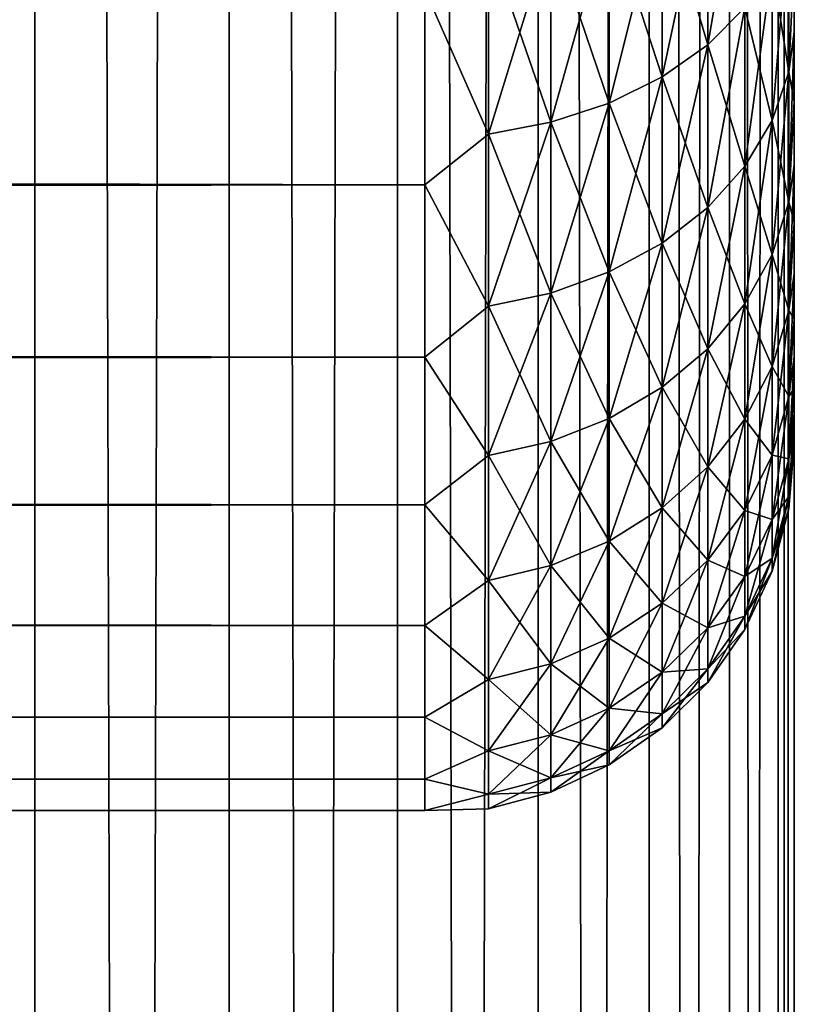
# Model space of a CAD drawing. Extents: x -265 to 265, y 0 to 427.
# Tile 226 of 256: x 260.81 to 265, y 258.97 to 264.3. Entities that reach past the tile are written whole.
import ezdxf

# ---------------------------------------------------------------- set-up
doc = ezdxf.new("R2010")
doc.units = 0
doc.header["$LTSCALE"] = 65.185185
for name, color, linetype in [('12', 7, 'CONTINUOUS'), ('16', 7, 'CONTINUOUS'), ('71', 7, 'CONTINUOUS'), ('72', 7, 'CONTINUOUS'), ('9', 7, 'CONTINUOUS')]:
    doc.layers.add(name, color=color, linetype=linetype)

msp = doc.modelspace()

# ---------------------------------------------------------------- linework, layer by layer
at = {"layer": '12', "color": 7, "linetype": 'CONTINUOUS'}
for points in [[(-263, 263.4078, 18.922), (-263, 264.4652, 17.9244), (263, 263.4078, 18.922), (-263, 263.4078, 18.922)], [(263, 263.4078, 18.922), (-263, 264.4652, 17.9244), (263, 264.4652, 17.9244), (263, 263.4078, 18.922)], [(-263, 264.4652, 37.0756), (-263, 263.4078, 36.078), (263, 264.4652, 37.0756), (-263, 264.4652, 37.0756)], [(263, 264.4652, 37.0756), (-263, 263.4078, 36.078), (263, 263.4078, 36.078), (263, 264.4652, 37.0756)], [(-263, 262.4735, 20.0355), (-263, 263.4078, 18.922), (263, 262.4735, 20.0355), (-263, 262.4735, 20.0355)], [(263, 262.4735, 20.0355), (-263, 263.4078, 18.922), (263, 263.4078, 18.922), (263, 262.4735, 20.0355)], [(-263, 263.4078, 36.078), (-263, 262.4735, 34.9645), (263, 263.4078, 36.078), (-263, 263.4078, 36.078)], [(263, 263.4078, 36.078), (-263, 262.4735, 34.9645), (263, 262.4735, 34.9645), (263, 263.4078, 36.078)], [(-263, 261.6747, 21.25), (-263, 262.4735, 20.0355), (263, 261.6747, 21.25), (-263, 261.6747, 21.25)], [(263, 261.6747, 21.25), (-263, 262.4735, 20.0355), (263, 262.4735, 20.0355), (263, 261.6747, 21.25)], [(-263, 262.4735, 34.9645), (-263, 261.6747, 33.75), (263, 262.4735, 34.9645), (-263, 262.4735, 34.9645)], [(263, 262.4735, 34.9645), (-263, 261.6747, 33.75), (263, 261.6747, 33.75), (263, 262.4735, 34.9645)], [(-263, 261.0223, 22.549), (-263, 261.6747, 21.25), (263, 261.0223, 22.549), (-263, 261.0223, 22.549)], [(263, 261.0223, 22.549), (-263, 261.6747, 21.25), (263, 261.6747, 21.25), (263, 261.0223, 22.549)], [(-263, 261.6747, 33.75), (-263, 261.0223, 32.451), (263, 261.6747, 33.75), (-263, 261.6747, 33.75)], [(263, 261.6747, 33.75), (-263, 261.0223, 32.451), (263, 261.0223, 32.451), (263, 261.6747, 33.75)], [(-263, 260.5251, 23.915), (-263, 261.0223, 22.549), (263, 260.5251, 23.915), (-263, 260.5251, 23.915)], [(263, 260.5251, 23.915), (-263, 261.0223, 22.549), (263, 261.0223, 22.549), (263, 260.5251, 23.915)], [(-263, 261.0223, 32.451), (-263, 260.5251, 31.085), (263, 261.0223, 32.451), (-263, 261.0223, 32.451)], [(263, 261.0223, 32.451), (-263, 260.5251, 31.085), (263, 260.5251, 31.085), (263, 261.0223, 32.451)], [(-263, 260.1899, 25.3294), (-263, 260.5251, 23.915), (263, 260.1899, 25.3294), (-263, 260.1899, 25.3294)], [(263, 260.1899, 25.3294), (-263, 260.5251, 23.915), (263, 260.5251, 23.915), (263, 260.1899, 25.3294)], [(-263, 260.5251, 31.085), (-263, 260.1899, 29.6706), (263, 260.5251, 31.085), (-263, 260.5251, 31.085)], [(263, 260.5251, 31.085), (-263, 260.1899, 29.6706), (263, 260.1899, 29.6706), (263, 260.5251, 31.085)], [(-263, 260.0211, 26.7732), (-263, 260.1899, 25.3294), (263, 260.0211, 26.7732), (-263, 260.0211, 26.7732)], [(263, 260.0211, 26.7732), (-263, 260.1899, 25.3294), (263, 260.1899, 25.3294), (263, 260.0211, 26.7732)], [(-263, 260.1899, 29.6706), (-263, 260.0211, 28.2268), (263, 260.1899, 29.6706), (-263, 260.1899, 29.6706)], [(263, 260.1899, 29.6706), (-263, 260.0211, 28.2268), (263, 260.0211, 28.2268), (263, 260.1899, 29.6706)], [(-263, 260.0211, 28.2268), (-263, 260.0211, 26.7732), (263, 260.0211, 28.2268), (-263, 260.0211, 28.2268)], [(263, 260.0211, 28.2268), (-263, 260.0211, 26.7732), (263, 260.0211, 26.7732), (263, 260.0211, 28.2268)]]:
    msp.add_3dface(points, dxfattribs=at)
at = {"layer": '16', "color": 7, "linetype": 'CONTINUOUS'}
for points in [[(264.7317, 264.3678, 35.6322), (264.7317, 265.3295, 36.4915), (264.5314, 264.1658, 35.8342), (264.7317, 264.3678, 35.6322)], [(264.5314, 264.1658, 35.8342), (264.7317, 265.3295, 36.4915), (264.5314, 265.1513, 36.715), (264.5314, 264.1658, 35.8342)], [(264.5314, 265.1513, 18.285), (264.5314, 264.1658, 19.1658), (264.2845, 264.9976, 18.0922), (264.5314, 265.1513, 18.285)], [(264.5314, 264.1658, 35.8342), (264.5314, 265.1513, 36.715), (264.2845, 263.9914, 36.0086), (264.5314, 264.1658, 35.8342)], [(264.2845, 263.9914, 36.0086), (264.5314, 265.1513, 36.715), (264.2845, 264.9976, 36.9078), (264.2845, 263.9914, 36.0086)], [(264.5314, 265.1513, 18.285), (264.7317, 264.3678, 19.3678), (264.5314, 264.1658, 19.1658), (264.5314, 265.1513, 18.285)], [(264.2845, 264.9976, 18.0922), (264.2845, 263.9914, 18.9914), (263.9985, 264.8729, 17.9359), (264.2845, 264.9976, 18.0922)], [(264.2845, 263.9914, 36.0086), (264.2845, 264.9976, 36.9078), (263.9985, 263.85, 36.15), (264.2845, 263.9914, 36.0086)], [(263.9985, 263.85, 36.15), (264.2845, 264.9976, 36.9078), (263.9985, 264.8729, 37.0641), (263.9985, 263.85, 36.15)], [(264.2845, 264.9976, 18.0922), (264.5314, 264.1658, 19.1658), (264.2845, 263.9914, 18.9914), (264.2845, 264.9976, 18.0922)], [(263.9985, 264.8729, 17.9359), (263.9985, 263.85, 18.85), (263.6821, 264.7811, 17.8208), (263.9985, 264.8729, 17.9359)], [(263.9985, 263.85, 36.15), (263.9985, 264.8729, 37.0641), (263.6821, 263.7459, 36.2541), (263.9985, 263.85, 36.15)], [(263.6821, 263.7459, 36.2541), (263.9985, 264.8729, 37.0641), (263.6821, 264.7811, 37.1792), (263.6821, 263.7459, 36.2541)], [(263.9985, 264.8729, 17.9359), (264.2845, 263.9914, 18.9914), (263.9985, 263.85, 18.85), (263.9985, 264.8729, 17.9359)], [(264.9696, 264.8298, 19.8298), (264.9696, 264.0192, 20.7368), (264.8793, 264.5915, 19.5915), (264.9696, 264.8298, 19.8298)], [(264.9696, 264.0192, 34.2632), (264.9696, 264.8298, 35.1702), (264.8793, 263.7557, 34.4733), (264.9696, 264.0192, 34.2632)], [(264.8793, 263.7557, 34.4733), (264.9696, 264.8298, 35.1702), (264.8793, 264.5915, 35.4085), (264.8793, 263.7557, 34.4733)], [(264.9696, 264.8298, 19.8298), (265, 264.6407, 20.5372), (264.9696, 264.0192, 20.7368), (264.9696, 264.8298, 19.8298)], [(264.9696, 264.0192, 34.2632), (265, 264.6407, 34.4628), (264.9696, 264.8298, 35.1702), (264.9696, 264.0192, 34.2632)], [(263.6821, 264.7811, 17.8208), (263.6821, 263.7459, 18.7459), (263.3449, 264.7251, 17.7505), (263.6821, 264.7811, 17.8208)], [(263.6821, 263.7459, 36.2541), (263.6821, 264.7811, 37.1792), (263.3449, 263.6824, 36.3176), (263.6821, 263.7459, 36.2541)], [(263.3449, 263.6824, 36.3176), (263.6821, 264.7811, 37.1792), (263.3449, 264.7251, 37.2495), (263.3449, 263.6824, 36.3176)], [(263.6821, 264.7811, 17.8208), (263.9985, 263.85, 18.85), (263.6821, 263.7459, 18.7459), (263.6821, 264.7811, 17.8208)], [(263, 264.4652, 37.0756), (263.3449, 263.6824, 36.3176), (263.3449, 264.7251, 37.2495), (263, 264.4652, 37.0756)], [(263, 264.4652, 17.9244), (263.3449, 264.7251, 17.7505), (263.3449, 263.6824, 18.6824), (263, 264.4652, 17.9244)], [(263.3449, 264.7251, 17.7505), (263.6821, 263.7459, 18.7459), (263.3449, 263.6824, 18.6824), (263.3449, 264.7251, 17.7505)], [(265, 264.6407, 20.5372), (265, 264.2346, 21.0244), (264.9696, 264.0192, 20.7368), (265, 264.6407, 20.5372)], [(265, 264.2346, 33.9756), (265, 264.6407, 34.4628), (264.9696, 264.0192, 34.2632), (265, 264.2346, 33.9756)], [(264.8793, 264.5915, 19.5915), (264.8793, 263.7557, 20.5267), (264.7317, 264.3678, 19.3678), (264.8793, 264.5915, 19.5915)], [(264.8793, 263.7557, 34.4733), (264.8793, 264.5915, 35.4085), (264.7317, 263.5085, 34.6705), (264.8793, 263.7557, 34.4733)], [(264.7317, 263.5085, 34.6705), (264.8793, 264.5915, 35.4085), (264.7317, 264.3678, 35.6322), (264.7317, 263.5085, 34.6705)], [(264.8793, 264.5915, 19.5915), (264.9696, 264.0192, 20.7368), (264.8793, 263.7557, 20.5267), (264.8793, 264.5915, 19.5915)], [(263, 264.4652, 37.0756), (263, 263.4078, 36.078), (263.3449, 263.6824, 36.3176), (263, 264.4652, 37.0756)], [(263, 263.4078, 18.922), (263, 264.4652, 17.9244), (263.3449, 263.6824, 18.6824), (263, 263.4078, 18.922)], [(264.7317, 264.3678, 19.3678), (264.7317, 263.5085, 20.3295), (264.5314, 264.1658, 19.1658), (264.7317, 264.3678, 19.3678)], [(264.7317, 263.5085, 34.6705), (264.7317, 264.3678, 35.6322), (264.5314, 263.285, 34.8487), (264.7317, 263.5085, 34.6705)], [(264.5314, 263.285, 34.8487), (264.7317, 264.3678, 35.6322), (264.5314, 264.1658, 35.8342), (264.5314, 263.285, 34.8487)], [(264.7317, 264.3678, 19.3678), (264.8793, 263.7557, 20.5267), (264.7317, 263.5085, 20.3295), (264.7317, 264.3678, 19.3678)], [(265, 264.2346, 21.0244), (265, 263.8587, 21.5353), (264.9696, 264.0192, 20.7368), (265, 264.2346, 21.0244)], [(265, 263.8587, 33.4647), (265, 264.2346, 33.9756), (264.9696, 263.3153, 33.2711), (265, 263.8587, 33.4647)], [(264.9696, 263.3153, 33.2711), (265, 264.2346, 33.9756), (264.9696, 264.0192, 34.2632), (264.9696, 263.3153, 33.2711)], [(264.5314, 264.1658, 19.1658), (264.5314, 263.285, 20.1513), (264.2845, 263.9914, 18.9914), (264.5314, 264.1658, 19.1658)], [(264.5314, 263.285, 34.8487), (264.5314, 264.1658, 35.8342), (264.2845, 263.0922, 35.0024), (264.5314, 263.285, 34.8487)], [(264.2845, 263.0922, 35.0024), (264.5314, 264.1658, 35.8342), (264.2845, 263.9914, 36.0086), (264.2845, 263.0922, 35.0024)], [(264.5314, 264.1658, 19.1658), (264.7317, 263.5085, 20.3295), (264.5314, 263.285, 20.1513), (264.5314, 264.1658, 19.1658)], [(264.9696, 264.0192, 20.7368), (264.9696, 263.3153, 21.7289), (264.8793, 263.7557, 20.5267), (264.9696, 264.0192, 20.7368)], [(264.9696, 263.3153, 33.2711), (264.9696, 264.0192, 34.2632), (264.8793, 263.0299, 33.4504), (264.9696, 263.3153, 33.2711)], [(264.8793, 263.0299, 33.4504), (264.9696, 264.0192, 34.2632), (264.8793, 263.7557, 34.4733), (264.8793, 263.0299, 33.4504)], [(264.9696, 264.0192, 20.7368), (265, 263.8587, 21.5353), (264.9696, 263.3153, 21.7289), (264.9696, 264.0192, 20.7368)], [(264.2845, 263.9914, 18.9914), (264.2845, 263.0922, 19.9976), (263.9985, 263.85, 18.85), (264.2845, 263.9914, 18.9914)], [(264.2845, 263.0922, 35.0024), (264.2845, 263.9914, 36.0086), (263.9985, 262.9359, 35.1271), (264.2845, 263.0922, 35.0024)], [(263.9985, 262.9359, 35.1271), (264.2845, 263.9914, 36.0086), (263.9985, 263.85, 36.15), (263.9985, 262.9359, 35.1271)], [(264.2845, 263.9914, 18.9914), (264.5314, 263.285, 20.1513), (264.2845, 263.0922, 19.9976), (264.2845, 263.9914, 18.9914)], [(263.9985, 263.85, 18.85), (263.9985, 262.9359, 19.8729), (263.6821, 263.7459, 18.7459), (263.9985, 263.85, 18.85)], [(263.9985, 262.9359, 35.1271), (263.9985, 263.85, 36.15), (263.6821, 262.8208, 35.2189), (263.9985, 262.9359, 35.1271)], [(263.6821, 262.8208, 35.2189), (263.9985, 263.85, 36.15), (263.6821, 263.7459, 36.2541), (263.6821, 262.8208, 35.2189)], [(263.9985, 263.85, 18.85), (264.2845, 263.0922, 19.9976), (263.9985, 262.9359, 19.8729), (263.9985, 263.85, 18.85)], [(265, 263.8587, 21.5353), (265, 263.5143, 22.0679), (264.9696, 263.3153, 21.7289), (265, 263.8587, 21.5353)], [(265, 263.5143, 32.9321), (265, 263.8587, 33.4647), (264.9696, 263.3153, 33.2711), (265, 263.5143, 32.9321)], [(263.6821, 263.7459, 18.7459), (263.6821, 262.8208, 19.7811), (263.3449, 263.6824, 18.6824), (263.6821, 263.7459, 18.7459)], [(263.6821, 262.8208, 35.2189), (263.6821, 263.7459, 36.2541), (263.3449, 262.7505, 35.2749), (263.6821, 262.8208, 35.2189)], [(263.3449, 262.7505, 35.2749), (263.6821, 263.7459, 36.2541), (263.3449, 263.6824, 36.3176), (263.3449, 262.7505, 35.2749)], [(263.6821, 263.7459, 18.7459), (263.9985, 262.9359, 19.8729), (263.6821, 262.8208, 19.7811), (263.6821, 263.7459, 18.7459)], [(264.8793, 263.7557, 20.5267), (264.8793, 263.0299, 21.5496), (264.7317, 263.5085, 20.3295), (264.8793, 263.7557, 20.5267)], [(264.8793, 263.0299, 33.4504), (264.8793, 263.7557, 34.4733), (264.7317, 262.7622, 33.6187), (264.8793, 263.0299, 33.4504)], [(264.7317, 262.7622, 33.6187), (264.8793, 263.7557, 34.4733), (264.7317, 263.5085, 34.6705), (264.7317, 262.7622, 33.6187)], [(264.8793, 263.7557, 20.5267), (264.9696, 263.3153, 21.7289), (264.8793, 263.0299, 21.5496), (264.8793, 263.7557, 20.5267)], [(263, 263.4078, 36.078), (263.3449, 262.7505, 35.2749), (263.3449, 263.6824, 36.3176), (263, 263.4078, 36.078)], [(263, 263.4078, 18.922), (263.3449, 263.6824, 18.6824), (263.3449, 262.7505, 19.7251), (263, 263.4078, 18.922)], [(263.3449, 263.6824, 18.6824), (263.6821, 262.8208, 19.7811), (263.3449, 262.7505, 19.7251), (263.3449, 263.6824, 18.6824)], [(264.7317, 263.5085, 20.3295), (264.7317, 262.7622, 21.3813), (264.5314, 263.285, 20.1513), (264.7317, 263.5085, 20.3295)], [(264.7317, 262.7622, 33.6187), (264.7317, 263.5085, 34.6705), (264.5314, 262.5202, 33.7707), (264.7317, 262.7622, 33.6187)], [(264.5314, 262.5202, 33.7707), (264.7317, 263.5085, 34.6705), (264.5314, 263.285, 34.8487), (264.5314, 262.5202, 33.7707)], [(264.7317, 263.5085, 20.3295), (264.8793, 263.0299, 21.5496), (264.7317, 262.7622, 21.3813), (264.7317, 263.5085, 20.3295)], [(265, 263.5143, 22.0679), (265, 263.2027, 22.6204), (264.9696, 263.3153, 21.7289), (265, 263.5143, 22.0679)], [(265, 263.2027, 32.3796), (265, 263.5143, 32.9321), (264.9696, 262.7269, 32.2065), (265, 263.2027, 32.3796)], [(264.9696, 262.7269, 32.2065), (265, 263.5143, 32.9321), (264.9696, 263.3153, 33.2711), (264.9696, 262.7269, 32.2065)], [(263, 263.4078, 36.078), (263, 262.4735, 34.9645), (263.3449, 262.7505, 35.2749), (263, 263.4078, 36.078)], [(263, 262.4735, 20.0355), (263, 263.4078, 18.922), (263.3449, 262.7505, 19.7251), (263, 262.4735, 20.0355)], [(264.9696, 263.3153, 21.7289), (264.9696, 262.7269, 22.7935), (264.8793, 263.0299, 21.5496), (264.9696, 263.3153, 21.7289)], [(264.9696, 262.7269, 32.2065), (264.9696, 263.3153, 33.2711), (264.8793, 262.4232, 32.3527), (264.9696, 262.7269, 32.2065)], [(264.8793, 262.4232, 32.3527), (264.9696, 263.3153, 33.2711), (264.8793, 263.0299, 33.4504), (264.8793, 262.4232, 32.3527)], [(264.9696, 263.3153, 21.7289), (265, 263.2027, 22.6204), (264.9696, 262.7269, 22.7935), (264.9696, 263.3153, 21.7289)], [(264.5314, 263.285, 20.1513), (264.5314, 262.5202, 21.2293), (264.2845, 263.0922, 19.9976), (264.5314, 263.285, 20.1513)], [(264.5314, 262.5202, 33.7707), (264.5314, 263.285, 34.8487), (264.2845, 262.3114, 33.9019), (264.5314, 262.5202, 33.7707)], [(264.2845, 262.3114, 33.9019), (264.5314, 263.285, 34.8487), (264.2845, 263.0922, 35.0024), (264.2845, 262.3114, 33.9019)], [(264.5314, 263.285, 20.1513), (264.7317, 262.7622, 21.3813), (264.5314, 262.5202, 21.2293), (264.5314, 263.285, 20.1513)], [(265, 263.2027, 22.6204), (265, 262.9251, 23.1906), (264.9696, 262.7269, 22.7935), (265, 263.2027, 22.6204)], [(265, 262.9251, 31.8094), (265, 263.2027, 32.3796), (264.9696, 262.7269, 32.2065), (265, 262.9251, 31.8094)], [(264.2845, 263.0922, 19.9976), (264.2845, 262.3114, 21.0981), (263.9985, 262.9359, 19.8729), (264.2845, 263.0922, 19.9976)], [(264.2845, 262.3114, 33.9019), (264.2845, 263.0922, 35.0024), (263.9985, 262.1421, 34.0083), (264.2845, 262.3114, 33.9019)], [(263.9985, 262.1421, 34.0083), (264.2845, 263.0922, 35.0024), (263.9985, 262.9359, 35.1271), (263.9985, 262.1421, 34.0083)], [(264.2845, 263.0922, 19.9976), (264.5314, 262.5202, 21.2293), (264.2845, 262.3114, 21.0981), (264.2845, 263.0922, 19.9976)], [(264.8793, 263.0299, 21.5496), (264.8793, 262.4232, 22.6473), (264.7317, 262.7622, 21.3813), (264.8793, 263.0299, 21.5496)], [(264.8793, 262.4232, 32.3527), (264.8793, 263.0299, 33.4504), (264.7317, 262.1383, 32.4899), (264.8793, 262.4232, 32.3527)], [(264.7317, 262.1383, 32.4899), (264.8793, 263.0299, 33.4504), (264.7317, 262.7622, 33.6187), (264.7317, 262.1383, 32.4899)], [(264.8793, 263.0299, 21.5496), (264.9696, 262.7269, 22.7935), (264.8793, 262.4232, 22.6473), (264.8793, 263.0299, 21.5496)], [(263.9985, 262.9359, 19.8729), (263.9985, 262.1421, 20.9917), (263.6821, 262.8208, 19.7811), (263.9985, 262.9359, 19.8729)], [(263.9985, 262.1421, 34.0083), (263.9985, 262.9359, 35.1271), (263.6821, 262.0175, 34.0866), (263.9985, 262.1421, 34.0083)], [(263.6821, 262.0175, 34.0866), (263.9985, 262.9359, 35.1271), (263.6821, 262.8208, 35.2189), (263.6821, 262.0175, 34.0866)], [(263.9985, 262.9359, 19.8729), (264.2845, 262.3114, 21.0981), (263.9985, 262.1421, 20.9917), (263.9985, 262.9359, 19.8729)], [(265, 262.9251, 23.1906), (265, 262.6823, 23.7766), (264.9696, 262.7269, 22.7935), (265, 262.9251, 23.1906)], [(265, 262.6823, 31.2234), (265, 262.9251, 31.8094), (264.9696, 262.2614, 31.0826), (265, 262.6823, 31.2234)], [(264.9696, 262.2614, 31.0826), (265, 262.9251, 31.8094), (264.9696, 262.7269, 32.2065), (264.9696, 262.2614, 31.0826)], [(263.6821, 262.8208, 19.7811), (263.6821, 262.0175, 20.9134), (263.3449, 262.7505, 19.7251), (263.6821, 262.8208, 19.7811)], [(263.6821, 262.0175, 34.0866), (263.6821, 262.8208, 35.2189), (263.3449, 261.9413, 34.1345), (263.6821, 262.0175, 34.0866)], [(263.3449, 261.9413, 34.1345), (263.6821, 262.8208, 35.2189), (263.3449, 262.7505, 35.2749), (263.3449, 261.9413, 34.1345)], [(263.6821, 262.8208, 19.7811), (263.9985, 262.1421, 20.9917), (263.6821, 262.0175, 20.9134), (263.6821, 262.8208, 19.7811)], [(263, 262.4735, 34.9645), (263.3449, 261.9413, 34.1345), (263.3449, 262.7505, 35.2749), (263, 262.4735, 34.9645)], [(263, 262.4735, 20.0355), (263.3449, 262.7505, 19.7251), (263.3449, 261.9413, 20.8655), (263, 262.4735, 20.0355)], [(263.3449, 262.7505, 19.7251), (263.6821, 262.0175, 20.9134), (263.3449, 261.9413, 20.8655), (263.3449, 262.7505, 19.7251)], [(264.7317, 262.7622, 21.3813), (264.7317, 262.1383, 22.5101), (264.5314, 262.5202, 21.2293), (264.7317, 262.7622, 21.3813)], [(264.7317, 262.1383, 32.4899), (264.7317, 262.7622, 33.6187), (264.5314, 261.8808, 32.6139), (264.7317, 262.1383, 32.4899)], [(264.5314, 261.8808, 32.6139), (264.7317, 262.7622, 33.6187), (264.5314, 262.5202, 33.7707), (264.5314, 261.8808, 32.6139)], [(264.7317, 262.7622, 21.3813), (264.8793, 262.4232, 22.6473), (264.7317, 262.1383, 22.5101), (264.7317, 262.7622, 21.3813)], [(264.9696, 262.7269, 22.7935), (264.9696, 262.2614, 23.9174), (264.8793, 262.4232, 22.6473), (264.9696, 262.7269, 22.7935)], [(264.9696, 262.2614, 31.0826), (264.9696, 262.7269, 32.2065), (264.8793, 261.9433, 31.194), (264.9696, 262.2614, 31.0826)], [(264.8793, 261.9433, 31.194), (264.9696, 262.7269, 32.2065), (264.8793, 262.4232, 32.3527), (264.8793, 261.9433, 31.194)], [(264.9696, 262.7269, 22.7935), (265, 262.6823, 23.7766), (264.9696, 262.2614, 23.9174), (264.9696, 262.7269, 22.7935)], [(265, 262.6823, 23.7766), (265, 262.4754, 24.3762), (264.9696, 262.2614, 23.9174), (265, 262.6823, 23.7766)], [(265, 262.4754, 30.6238), (265, 262.6823, 31.2234), (264.9696, 262.2614, 31.0826), (265, 262.4754, 30.6238)], [(264.5314, 262.5202, 21.2293), (264.5314, 261.8808, 22.3861), (264.2845, 262.3114, 21.0981), (264.5314, 262.5202, 21.2293)], [(264.5314, 261.8808, 32.6139), (264.5314, 262.5202, 33.7707), (264.2845, 261.6587, 32.7209), (264.5314, 261.8808, 32.6139)], [(264.2845, 261.6587, 32.7209), (264.5314, 262.5202, 33.7707), (264.2845, 262.3114, 33.9019), (264.2845, 261.6587, 32.7209)], [(264.5314, 262.5202, 21.2293), (264.7317, 262.1383, 22.5101), (264.5314, 261.8808, 22.3861), (264.5314, 262.5202, 21.2293)], [(263, 262.4735, 34.9645), (263, 261.6747, 33.75), (263.3449, 261.9413, 34.1345), (263, 262.4735, 34.9645)], [(263, 261.6747, 21.25), (263, 262.4735, 20.0355), (263.3449, 261.9413, 20.8655), (263, 261.6747, 21.25)], [(265, 262.4754, 24.3762), (265, 262.3051, 24.9872), (264.9696, 262.2614, 23.9174), (265, 262.4754, 24.3762)], [(265, 262.3051, 30.0128), (265, 262.4754, 30.6238), (264.9696, 261.9247, 29.9138), (265, 262.3051, 30.0128)], [(264.9696, 261.9247, 29.9138), (265, 262.4754, 30.6238), (264.9696, 262.2614, 31.0826), (264.9696, 261.9247, 29.9138)], [(264.8793, 262.4232, 22.6473), (264.8793, 261.9433, 23.806), (264.7317, 262.1383, 22.5101), (264.8793, 262.4232, 22.6473)], [(264.8793, 261.9433, 31.194), (264.8793, 262.4232, 32.3527), (264.7317, 261.6448, 31.2984), (264.8793, 261.9433, 31.194)], [(264.7317, 261.6448, 31.2984), (264.8793, 262.4232, 32.3527), (264.7317, 262.1383, 32.4899), (264.7317, 261.6448, 31.2984)], [(264.8793, 262.4232, 22.6473), (264.9696, 262.2614, 23.9174), (264.8793, 261.9433, 23.806), (264.8793, 262.4232, 22.6473)], [(264.2845, 262.3114, 21.0981), (264.2845, 261.6587, 22.2791), (263.9985, 262.1421, 20.9917), (264.2845, 262.3114, 21.0981)], [(264.2845, 261.6587, 32.7209), (264.2845, 262.3114, 33.9019), (263.9985, 261.4785, 32.8077), (264.2845, 261.6587, 32.7209)], [(263.9985, 261.4785, 32.8077), (264.2845, 262.3114, 33.9019), (263.9985, 262.1421, 34.0083), (263.9985, 261.4785, 32.8077)], [(264.2845, 262.3114, 21.0981), (264.5314, 261.8808, 22.3861), (264.2845, 261.6587, 22.2791), (264.2845, 262.3114, 21.0981)], [(265, 262.3051, 24.9872), (265, 262.172, 25.6073), (264.9696, 261.9247, 25.0862), (265, 262.3051, 24.9872)], [(264.9696, 262.2614, 23.9174), (265, 262.3051, 24.9872), (264.9696, 261.9247, 25.0862), (264.9696, 262.2614, 23.9174)], [(265, 262.172, 29.3927), (265, 262.3051, 30.0128), (264.9696, 261.9247, 29.9138), (265, 262.172, 29.3927)], [(264.9696, 262.2614, 23.9174), (264.9696, 261.9247, 25.0862), (264.8793, 261.9433, 23.806), (264.9696, 262.2614, 23.9174)], [(264.9696, 261.9247, 29.9138), (264.9696, 262.2614, 31.0826), (264.8793, 261.596, 29.9888), (264.9696, 261.9247, 29.9138)], [(264.8793, 261.596, 29.9888), (264.9696, 262.2614, 31.0826), (264.8793, 261.9433, 31.194), (264.8793, 261.596, 29.9888)], [(263.9985, 262.1421, 20.9917), (263.9985, 261.4785, 22.1923), (263.6821, 262.0175, 20.9134), (263.9985, 262.1421, 20.9917)], [(263.9985, 261.4785, 32.8077), (263.9985, 262.1421, 34.0083), (263.6821, 261.3459, 32.8715), (263.9985, 261.4785, 32.8077)], [(263.6821, 261.3459, 32.8715), (263.9985, 262.1421, 34.0083), (263.6821, 262.0175, 34.0866), (263.6821, 261.3459, 32.8715)], [(263.9985, 262.1421, 20.9917), (264.2845, 261.6587, 22.2791), (263.9985, 261.4785, 22.1923), (263.9985, 262.1421, 20.9917)], [(264.7317, 262.1383, 22.5101), (264.7317, 261.6448, 23.7016), (264.5314, 261.8808, 22.3861), (264.7317, 262.1383, 22.5101)], [(264.7317, 261.6448, 31.2984), (264.7317, 262.1383, 32.4899), (264.5314, 261.375, 31.3928), (264.7317, 261.6448, 31.2984)], [(264.5314, 261.375, 31.3928), (264.7317, 262.1383, 32.4899), (264.5314, 261.8808, 32.6139), (264.5314, 261.375, 31.3928)], [(264.7317, 262.1383, 22.5101), (264.8793, 261.9433, 23.806), (264.7317, 261.6448, 23.7016), (264.7317, 262.1383, 22.5101)], [(265, 262.172, 25.6073), (265, 262.0766, 26.2344), (264.9696, 261.9247, 25.0862), (265, 262.172, 25.6073)], [(265, 262.0766, 28.7656), (265, 262.172, 29.3927), (264.9696, 261.7209, 28.7145), (265, 262.0766, 28.7656)], [(264.9696, 261.7209, 28.7145), (265, 262.172, 29.3927), (264.9696, 261.9247, 29.9138), (264.9696, 261.7209, 28.7145)], [(265, 262.0766, 26.2344), (265, 262.0192, 26.866), (264.9696, 261.7209, 26.2855), (265, 262.0766, 26.2344)], [(264.9696, 261.9247, 25.0862), (265, 262.0766, 26.2344), (264.9696, 261.7209, 26.2855), (264.9696, 261.9247, 25.0862)], [(265, 262.0192, 28.134), (265, 262.0766, 28.7656), (264.9696, 261.7209, 28.7145), (265, 262.0192, 28.134)], [(263.6821, 262.0175, 20.9134), (263.6821, 261.3459, 22.1285), (263.3449, 261.9413, 20.8655), (263.6821, 262.0175, 20.9134)], [(263.6821, 261.3459, 32.8715), (263.6821, 262.0175, 34.0866), (263.3449, 261.2649, 32.9105), (263.6821, 261.3459, 32.8715)], [(263.3449, 261.2649, 32.9105), (263.6821, 262.0175, 34.0866), (263.3449, 261.9413, 34.1345), (263.3449, 261.2649, 32.9105)], [(263.6821, 262.0175, 20.9134), (263.9985, 261.4785, 22.1923), (263.6821, 261.3459, 22.1285), (263.6821, 262.0175, 20.9134)], [(265, 262.0192, 26.866), (265, 262, 27.5), (264.9696, 261.7209, 26.2855), (265, 262.0192, 26.866)], [(265, 262, 27.5), (265, 262.0192, 28.134), (264.9696, 261.6527, 27.5), (265, 262, 27.5)], [(264.9696, 261.6527, 27.5), (265, 262.0192, 28.134), (264.9696, 261.7209, 28.7145), (264.9696, 261.6527, 27.5)], [(264.9696, 261.7209, 26.2855), (265, 262, 27.5), (264.9696, 261.6527, 27.5), (264.9696, 261.7209, 26.2855)], [(263, 261.6747, 33.75), (263.3449, 261.2649, 32.9105), (263.3449, 261.9413, 34.1345), (263, 261.6747, 33.75)], [(263, 261.6747, 21.25), (263.3449, 261.9413, 20.8655), (263.3449, 261.2649, 22.0895), (263, 261.6747, 21.25)], [(263.3449, 261.9413, 20.8655), (263.6821, 261.3459, 22.1285), (263.3449, 261.2649, 22.0895), (263.3449, 261.9413, 20.8655)], [(264.8793, 261.9433, 23.806), (264.8793, 261.596, 25.0112), (264.7317, 261.6448, 23.7016), (264.8793, 261.9433, 23.806)], [(264.8793, 261.596, 29.9888), (264.8793, 261.9433, 31.194), (264.7317, 261.2877, 30.0591), (264.8793, 261.596, 29.9888)], [(264.7317, 261.2877, 30.0591), (264.8793, 261.9433, 31.194), (264.7317, 261.6448, 31.2984), (264.7317, 261.2877, 30.0591)], [(264.8793, 261.9433, 23.806), (264.9696, 261.9247, 25.0862), (264.8793, 261.596, 25.0112), (264.8793, 261.9433, 23.806)], [(264.9696, 261.9247, 25.0862), (264.9696, 261.7209, 26.2855), (264.8793, 261.596, 25.0112), (264.9696, 261.9247, 25.0862)], [(264.9696, 261.7209, 28.7145), (264.9696, 261.9247, 29.9138), (264.8793, 261.386, 28.7523), (264.9696, 261.7209, 28.7145)], [(264.8793, 261.386, 28.7523), (264.9696, 261.9247, 29.9138), (264.8793, 261.596, 29.9888), (264.8793, 261.386, 28.7523)], [(264.5314, 261.8808, 22.3861), (264.5314, 261.375, 23.6072), (264.2845, 261.6587, 22.2791), (264.5314, 261.8808, 22.3861)], [(264.5314, 261.375, 31.3928), (264.5314, 261.8808, 32.6139), (264.2845, 261.1423, 31.4742), (264.5314, 261.375, 31.3928)], [(264.2845, 261.1423, 31.4742), (264.5314, 261.8808, 32.6139), (264.2845, 261.6587, 32.7209), (264.2845, 261.1423, 31.4742)], [(264.5314, 261.8808, 22.3861), (264.7317, 261.6448, 23.7016), (264.5314, 261.375, 23.6072), (264.5314, 261.8808, 22.3861)], [(264.9696, 261.7209, 26.2855), (264.9696, 261.6527, 27.5), (264.8793, 261.386, 26.2477), (264.9696, 261.7209, 26.2855)], [(264.8793, 261.596, 25.0112), (264.9696, 261.7209, 26.2855), (264.8793, 261.386, 26.2477), (264.8793, 261.596, 25.0112)], [(264.9696, 261.6527, 27.5), (264.9696, 261.7209, 28.7145), (264.8793, 261.3156, 27.5), (264.9696, 261.6527, 27.5)], [(264.8793, 261.3156, 27.5), (264.9696, 261.7209, 28.7145), (264.8793, 261.386, 28.7523), (264.8793, 261.3156, 27.5)], [(263, 261.6747, 33.75), (263, 261.0223, 32.451), (263.3449, 261.2649, 32.9105), (263, 261.6747, 33.75)], [(263, 261.0223, 22.549), (263, 261.6747, 21.25), (263.3449, 261.2649, 22.0895), (263, 261.0223, 22.549)], [(264.2845, 261.6587, 22.2791), (264.2845, 261.1423, 23.5258), (263.9985, 261.4785, 22.1923), (264.2845, 261.6587, 22.2791)], [(264.2845, 261.1423, 31.4742), (264.2845, 261.6587, 32.7209), (263.9985, 260.9535, 31.5403), (264.2845, 261.1423, 31.4742)], [(263.9985, 260.9535, 31.5403), (264.2845, 261.6587, 32.7209), (263.9985, 261.4785, 32.8077), (263.9985, 260.9535, 31.5403)], [(264.2845, 261.6587, 22.2791), (264.5314, 261.375, 23.6072), (264.2845, 261.1423, 23.5258), (264.2845, 261.6587, 22.2791)], [(264.7317, 261.6448, 23.7016), (264.7317, 261.2877, 24.9409), (264.5314, 261.375, 23.6072), (264.7317, 261.6448, 23.7016)], [(264.7317, 261.2877, 30.0591), (264.7317, 261.6448, 31.2984), (264.5314, 261.0091, 30.1227), (264.7317, 261.2877, 30.0591)], [(264.5314, 261.0091, 30.1227), (264.7317, 261.6448, 31.2984), (264.5314, 261.375, 31.3928), (264.5314, 261.0091, 30.1227)], [(264.7317, 261.6448, 23.7016), (264.8793, 261.596, 25.0112), (264.7317, 261.2877, 24.9409), (264.7317, 261.6448, 23.7016)], [(264.8793, 261.386, 26.2477), (264.9696, 261.6527, 27.5), (264.8793, 261.3156, 27.5), (264.8793, 261.386, 26.2477)], [(264.8793, 261.596, 25.0112), (264.8793, 261.386, 26.2477), (264.7317, 261.2877, 24.9409), (264.8793, 261.596, 25.0112)], [(264.8793, 261.386, 28.7523), (264.8793, 261.596, 29.9888), (264.7317, 261.0717, 28.7877), (264.8793, 261.386, 28.7523)], [(264.7317, 261.0717, 28.7877), (264.8793, 261.596, 29.9888), (264.7317, 261.2877, 30.0591), (264.7317, 261.0717, 28.7877)], [(263.9985, 261.4785, 22.1923), (263.9985, 260.9535, 23.4597), (263.6821, 261.3459, 22.1285), (263.9985, 261.4785, 22.1923)], [(263.9985, 260.9535, 31.5403), (263.9985, 261.4785, 32.8077), (263.6821, 260.8146, 31.5889), (263.9985, 260.9535, 31.5403)], [(263.6821, 260.8146, 31.5889), (263.9985, 261.4785, 32.8077), (263.6821, 261.3459, 32.8715), (263.6821, 260.8146, 31.5889)], [(263.9985, 261.4785, 22.1923), (264.2845, 261.1423, 23.5258), (263.9985, 260.9535, 23.4597), (263.9985, 261.4785, 22.1923)], [(263.6821, 261.3459, 22.1285), (263.6821, 260.8146, 23.4111), (263.3449, 261.2649, 22.0895), (263.6821, 261.3459, 22.1285)], [(263.6821, 260.8146, 31.5889), (263.6821, 261.3459, 32.8715), (263.3449, 260.7297, 31.6186), (263.6821, 260.8146, 31.5889)], [(263.3449, 260.7297, 31.6186), (263.6821, 261.3459, 32.8715), (263.3449, 261.2649, 32.9105), (263.3449, 260.7297, 31.6186)], [(263.6821, 261.3459, 22.1285), (263.9985, 260.9535, 23.4597), (263.6821, 260.8146, 23.4111), (263.6821, 261.3459, 22.1285)], [(264.5314, 261.375, 23.6072), (264.5314, 261.0091, 24.8773), (264.2845, 261.1423, 23.5258), (264.5314, 261.375, 23.6072)], [(264.5314, 261.0091, 30.1227), (264.5314, 261.375, 31.3928), (264.2845, 260.7687, 30.1776), (264.5314, 261.0091, 30.1227)], [(264.2845, 260.7687, 30.1776), (264.5314, 261.375, 31.3928), (264.2845, 261.1423, 31.4742), (264.2845, 260.7687, 30.1776)], [(264.5314, 261.375, 23.6072), (264.7317, 261.2877, 24.9409), (264.5314, 261.0091, 24.8773), (264.5314, 261.375, 23.6072)], [(264.8793, 261.386, 26.2477), (264.8793, 261.3156, 27.5), (264.7317, 261.0717, 26.2123), (264.8793, 261.386, 26.2477)], [(264.7317, 261.2877, 24.9409), (264.8793, 261.386, 26.2477), (264.7317, 261.0717, 26.2123), (264.7317, 261.2877, 24.9409)], [(264.8793, 261.3156, 27.5), (264.8793, 261.386, 28.7523), (264.7317, 260.9994, 27.5), (264.8793, 261.3156, 27.5)], [(264.7317, 260.9994, 27.5), (264.8793, 261.386, 28.7523), (264.7317, 261.0717, 28.7877), (264.7317, 260.9994, 27.5)], [(264.7317, 261.2877, 24.9409), (264.7317, 261.0717, 26.2123), (264.5314, 261.0091, 24.8773), (264.7317, 261.2877, 24.9409)], [(264.7317, 261.0717, 28.7877), (264.7317, 261.2877, 30.0591), (264.5314, 260.7877, 28.8197), (264.7317, 261.0717, 28.7877)], [(264.5314, 260.7877, 28.8197), (264.7317, 261.2877, 30.0591), (264.5314, 261.0091, 30.1227), (264.5314, 260.7877, 28.8197)], [(264.7317, 261.0717, 26.2123), (264.8793, 261.3156, 27.5), (264.7317, 260.9994, 27.5), (264.7317, 261.0717, 26.2123)], [(263, 261.0223, 32.451), (263.3449, 260.7297, 31.6186), (263.3449, 261.2649, 32.9105), (263, 261.0223, 32.451)], [(263, 261.0223, 22.549), (263.3449, 261.2649, 22.0895), (263.3449, 260.7297, 23.3814), (263, 261.0223, 22.549)], [(263.3449, 261.2649, 22.0895), (263.6821, 260.8146, 23.4111), (263.3449, 260.7297, 23.3814), (263.3449, 261.2649, 22.0895)], [(264.2845, 261.1423, 23.5258), (264.2845, 260.7687, 24.8224), (263.9985, 260.9535, 23.4597), (264.2845, 261.1423, 23.5258)], [(264.2845, 260.7687, 30.1776), (264.2845, 261.1423, 31.4742), (263.9985, 260.5738, 30.2221), (264.2845, 260.7687, 30.1776)], [(263.9985, 260.5738, 30.2221), (264.2845, 261.1423, 31.4742), (263.9985, 260.9535, 31.5403), (263.9985, 260.5738, 30.2221)], [(264.2845, 261.1423, 23.5258), (264.5314, 261.0091, 24.8773), (264.2845, 260.7687, 24.8224), (264.2845, 261.1423, 23.5258)], [(264.7317, 261.0717, 26.2123), (264.7317, 260.9994, 27.5), (264.5314, 260.7877, 26.1803), (264.7317, 261.0717, 26.2123)], [(264.5314, 261.0091, 24.8773), (264.7317, 261.0717, 26.2123), (264.5314, 260.7877, 26.1803), (264.5314, 261.0091, 24.8773)], [(264.7317, 260.9994, 27.5), (264.7317, 261.0717, 28.7877), (264.5314, 260.7136, 27.5), (264.7317, 260.9994, 27.5)], [(264.5314, 260.7136, 27.5), (264.7317, 261.0717, 28.7877), (264.5314, 260.7877, 28.8197), (264.5314, 260.7136, 27.5)], [(263, 261.0223, 32.451), (263, 260.5251, 31.085), (263.3449, 260.7297, 31.6186), (263, 261.0223, 32.451)], [(263, 260.5251, 23.915), (263, 261.0223, 22.549), (263.3449, 260.7297, 23.3814), (263, 260.5251, 23.915)], [(264.5314, 261.0091, 24.8773), (264.5314, 260.7877, 26.1803), (264.2845, 260.7687, 24.8224), (264.5314, 261.0091, 24.8773)], [(264.5314, 260.7877, 28.8197), (264.5314, 261.0091, 30.1227), (264.2845, 260.5427, 28.8473), (264.5314, 260.7877, 28.8197)], [(264.2845, 260.5427, 28.8473), (264.5314, 261.0091, 30.1227), (264.2845, 260.7687, 30.1776), (264.2845, 260.5427, 28.8473)], [(264.5314, 260.7877, 26.1803), (264.7317, 260.9994, 27.5), (264.5314, 260.7136, 27.5), (264.5314, 260.7877, 26.1803)], [(263.9985, 260.9535, 23.4597), (263.9985, 260.5738, 24.7779), (263.6821, 260.8146, 23.4111), (263.9985, 260.9535, 23.4597)], [(263.9985, 260.5738, 30.2221), (263.9985, 260.9535, 31.5403), (263.6821, 260.4303, 30.2548), (263.9985, 260.5738, 30.2221)], [(263.6821, 260.4303, 30.2548), (263.9985, 260.9535, 31.5403), (263.6821, 260.8146, 31.5889), (263.6821, 260.4303, 30.2548)], [(263.9985, 260.9535, 23.4597), (264.2845, 260.7687, 24.8224), (263.9985, 260.5738, 24.7779), (263.9985, 260.9535, 23.4597)], [(263.6821, 260.8146, 23.4111), (263.6821, 260.4303, 24.7452), (263.3449, 260.7297, 23.3814), (263.6821, 260.8146, 23.4111)], [(263.6821, 260.4303, 30.2548), (263.6821, 260.8146, 31.5889), (263.3449, 260.3426, 30.2748), (263.6821, 260.4303, 30.2548)], [(263.3449, 260.3426, 30.2748), (263.6821, 260.8146, 31.5889), (263.3449, 260.7297, 31.6186), (263.3449, 260.3426, 30.2748)], [(263.6821, 260.8146, 23.4111), (263.9985, 260.5738, 24.7779), (263.6821, 260.4303, 24.7452), (263.6821, 260.8146, 23.4111)], [(264.2845, 260.7687, 24.8224), (264.2845, 260.5427, 26.1527), (263.9985, 260.5738, 24.7779), (264.2845, 260.7687, 24.8224)], [(264.2845, 260.5427, 28.8473), (264.2845, 260.7687, 30.1776), (263.9985, 260.344, 28.8697), (264.2845, 260.5427, 28.8473)], [(263.9985, 260.344, 28.8697), (264.2845, 260.7687, 30.1776), (263.9985, 260.5738, 30.2221), (263.9985, 260.344, 28.8697)], [(264.5314, 260.7877, 26.1803), (264.5314, 260.7136, 27.5), (264.2845, 260.5427, 26.1527), (264.5314, 260.7877, 26.1803)], [(264.2845, 260.7687, 24.8224), (264.5314, 260.7877, 26.1803), (264.2845, 260.5427, 26.1527), (264.2845, 260.7687, 24.8224)], [(264.5314, 260.7136, 27.5), (264.5314, 260.7877, 28.8197), (264.2845, 260.467, 27.5), (264.5314, 260.7136, 27.5)], [(264.2845, 260.467, 27.5), (264.5314, 260.7877, 28.8197), (264.2845, 260.5427, 28.8473), (264.2845, 260.467, 27.5)], [(263, 260.5251, 31.085), (263.3449, 260.3426, 30.2748), (263.3449, 260.7297, 31.6186), (263, 260.5251, 31.085)], [(263, 260.5251, 23.915), (263.3449, 260.7297, 23.3814), (263.3449, 260.3426, 24.7252), (263, 260.5251, 23.915)], [(263.3449, 260.7297, 23.3814), (263.6821, 260.4303, 24.7452), (263.3449, 260.3426, 24.7252), (263.3449, 260.7297, 23.3814)], [(264.2845, 260.5427, 26.1527), (264.5314, 260.7136, 27.5), (264.2845, 260.467, 27.5), (264.2845, 260.5427, 26.1527)], [(263.9985, 260.5738, 24.7779), (263.9985, 260.344, 26.1303), (263.6821, 260.4303, 24.7452), (263.9985, 260.5738, 24.7779)], [(263.9985, 260.344, 28.8697), (263.9985, 260.5738, 30.2221), (263.6821, 260.1977, 28.8861), (263.9985, 260.344, 28.8697)], [(263.6821, 260.1977, 28.8861), (263.9985, 260.5738, 30.2221), (263.6821, 260.4303, 30.2548), (263.6821, 260.1977, 28.8861)], [(263.9985, 260.5738, 24.7779), (264.2845, 260.5427, 26.1527), (263.9985, 260.344, 26.1303), (263.9985, 260.5738, 24.7779)], [(264.2845, 260.5427, 26.1527), (264.2845, 260.467, 27.5), (263.9985, 260.344, 26.1303), (264.2845, 260.5427, 26.1527)], [(264.2845, 260.467, 27.5), (264.2845, 260.5427, 28.8473), (263.9985, 260.2671, 27.5), (264.2845, 260.467, 27.5)], [(263.9985, 260.2671, 27.5), (264.2845, 260.5427, 28.8473), (263.9985, 260.344, 28.8697), (263.9985, 260.2671, 27.5)], [(263, 260.5251, 31.085), (263, 260.1899, 29.6706), (263.3449, 260.3426, 30.2748), (263, 260.5251, 31.085)], [(263, 260.1899, 25.3294), (263, 260.5251, 23.915), (263.3449, 260.3426, 24.7252), (263, 260.1899, 25.3294)], [(263.6821, 260.4303, 24.7452), (263.6821, 260.1977, 26.1139), (263.3449, 260.3426, 24.7252), (263.6821, 260.4303, 24.7452)], [(263.6821, 260.1977, 28.8861), (263.6821, 260.4303, 30.2548), (263.3449, 260.1084, 28.8962), (263.6821, 260.1977, 28.8861)], [(263.3449, 260.1084, 28.8962), (263.6821, 260.4303, 30.2548), (263.3449, 260.3426, 30.2748), (263.3449, 260.1084, 28.8962)], [(263.6821, 260.4303, 24.7452), (263.9985, 260.344, 26.1303), (263.6821, 260.1977, 26.1139), (263.6821, 260.4303, 24.7452)], [(263.9985, 260.344, 26.1303), (264.2845, 260.467, 27.5), (263.9985, 260.2671, 27.5), (263.9985, 260.344, 26.1303)], [(263, 260.1899, 29.6706), (263.3449, 260.1084, 28.8962), (263.3449, 260.3426, 30.2748), (263, 260.1899, 29.6706)], [(263, 260.1899, 25.3294), (263.3449, 260.3426, 24.7252), (263.3449, 260.1084, 26.1038), (263, 260.1899, 25.3294)], [(263.3449, 260.3426, 24.7252), (263.6821, 260.1977, 26.1139), (263.3449, 260.1084, 26.1038), (263.3449, 260.3426, 24.7252)], [(263.9985, 260.344, 26.1303), (263.9985, 260.2671, 27.5), (263.6821, 260.1977, 26.1139), (263.9985, 260.344, 26.1303)], [(263.9985, 260.2671, 27.5), (263.9985, 260.344, 28.8697), (263.6821, 260.1199, 27.5), (263.9985, 260.2671, 27.5)], [(263.6821, 260.1199, 27.5), (263.9985, 260.344, 28.8697), (263.6821, 260.1977, 28.8861), (263.6821, 260.1199, 27.5)], [(263.6821, 260.1977, 26.1139), (263.9985, 260.2671, 27.5), (263.6821, 260.1199, 27.5), (263.6821, 260.1977, 26.1139)], [(263, 260.1899, 29.6706), (263, 260.0211, 28.2268), (263.3449, 260.1084, 28.8962), (263, 260.1899, 29.6706)], [(263, 260.0211, 26.7732), (263, 260.1899, 25.3294), (263.3449, 260.1084, 26.1038), (263, 260.0211, 26.7732)], [(263.6821, 260.1977, 26.1139), (263.6821, 260.1199, 27.5), (263.3449, 260.1084, 26.1038), (263.6821, 260.1977, 26.1139)], [(263.6821, 260.1199, 27.5), (263.6821, 260.1977, 28.8861), (263.3449, 260.03, 27.5), (263.6821, 260.1199, 27.5)], [(263.3449, 260.03, 27.5), (263.6821, 260.1977, 28.8861), (263.3449, 260.1084, 28.8962), (263.3449, 260.03, 27.5)], [(263, 260.0211, 28.2268), (263.3449, 260.03, 27.5), (263.3449, 260.1084, 28.8962), (263, 260.0211, 28.2268)], [(263, 260.0211, 26.7732), (263.3449, 260.1084, 26.1038), (263.3449, 260.03, 27.5), (263, 260.0211, 26.7732)], [(263.3449, 260.1084, 26.1038), (263.6821, 260.1199, 27.5), (263.3449, 260.03, 27.5), (263.3449, 260.1084, 26.1038)], [(263, 260.0211, 28.2268), (263, 260.0211, 26.7732), (263.3449, 260.03, 27.5), (263, 260.0211, 28.2268)]]:
    msp.add_3dface(points, dxfattribs=at)
at = {"layer": '71', "color": 7, "linetype": 'CONTINUOUS'}
for points in [[(259.7108, 1, 11.4324), (260.8899, 1, 10.3155), (259.7108, 419, 11.4324), (259.7108, 1, 11.4324)], [(259.7108, 419, 11.4324), (260.8899, 1, 10.3155), (260.8899, 419, 10.3155), (259.7108, 419, 11.4324)], [(260.8899, 1, 10.3155), (261.9414, 1, 9.0776), (260.8899, 419, 10.3155), (260.8899, 1, 10.3155)], [(260.8899, 419, 10.3155), (261.9414, 1, 9.0776), (261.9414, 419, 9.0776), (260.8899, 419, 10.3155)], [(261.9414, 1, 9.0776), (262.8529, 1, 7.7333), (261.9414, 419, 9.0776), (261.9414, 1, 9.0776)], [(261.9414, 419, 9.0776), (262.8529, 1, 7.7333), (262.8529, 419, 7.7333), (261.9414, 419, 9.0776)], [(262.8529, 1, 7.7333), (263.6136, 1, 6.2983), (262.8529, 419, 7.7333), (262.8529, 1, 7.7333)], [(262.8529, 419, 7.7333), (263.6136, 1, 6.2983), (263.6136, 419, 6.2983), (262.8529, 419, 7.7333)], [(263.6136, 1, 6.2983), (264.2148, 1, 4.7895), (263.6136, 419, 6.2983), (263.6136, 1, 6.2983)], [(263.6136, 419, 6.2983), (264.2148, 1, 4.7895), (264.2148, 419, 4.7895), (263.6136, 419, 6.2983)], [(264.2148, 1, 4.7895), (264.6493, 1, 3.2246), (264.2148, 419, 4.7895), (264.2148, 1, 4.7895)], [(264.2148, 419, 4.7895), (264.6493, 1, 3.2246), (264.6493, 419, 3.2246), (264.2148, 419, 4.7895)], [(264.6493, 1, 3.2246), (264.9121, 1, 1.6218), (264.6493, 419, 3.2246), (264.6493, 1, 3.2246)], [(264.6493, 419, 3.2246), (264.9121, 1, 1.6218), (264.9121, 419, 1.6218), (264.6493, 419, 3.2246)], [(264.9121, 1, 1.6218), (265, 1), (264.9121, 419, 1.6218), (264.9121, 1, 1.6218)], [(264.9121, 419, 1.6218), (265, 1), (265, 419), (264.9121, 419, 1.6218)]]:
    msp.add_3dface(points, dxfattribs=at)
at = {"layer": '72', "color": 7, "linetype": 'CONTINUOUS'}
for points in [[(260.8899, 419, -10.3155), (260.8899, 1, -10.3155), (259.75, 20, -11.399), (260.8899, 419, -10.3155)], [(259.75, 400, -11.399), (260.8899, 419, -10.3155), (259.75, 20, -11.399), (259.75, 400, -11.399)], [(261.9414, 1, -9.0776), (260.8899, 1, -10.3155), (261.9414, 419, -9.0776), (261.9414, 1, -9.0776)], [(261.9414, 419, -9.0776), (260.8899, 1, -10.3155), (260.8899, 419, -10.3155), (261.9414, 419, -9.0776)], [(262.8529, 1, -7.7333), (261.9414, 1, -9.0776), (262.8529, 419, -7.7333), (262.8529, 1, -7.7333)], [(262.8529, 419, -7.7333), (261.9414, 1, -9.0776), (261.9414, 419, -9.0776), (262.8529, 419, -7.7333)], [(263.6136, 1, -6.2983), (262.8529, 1, -7.7333), (263.6136, 419, -6.2983), (263.6136, 1, -6.2983)], [(263.6136, 419, -6.2983), (262.8529, 1, -7.7333), (262.8529, 419, -7.7333), (263.6136, 419, -6.2983)], [(264.2148, 1, -4.7895), (263.6136, 1, -6.2983), (264.2148, 419, -4.7895), (264.2148, 1, -4.7895)], [(264.2148, 419, -4.7895), (263.6136, 1, -6.2983), (263.6136, 419, -6.2983), (264.2148, 419, -4.7895)], [(264.6493, 1, -3.2246), (264.2148, 1, -4.7895), (264.6493, 419, -3.2246), (264.6493, 1, -3.2246)], [(264.6493, 419, -3.2246), (264.2148, 1, -4.7895), (264.2148, 419, -4.7895), (264.6493, 419, -3.2246)], [(264.9121, 1, -1.6218), (264.6493, 1, -3.2246), (264.9121, 419, -1.6218), (264.9121, 1, -1.6218)], [(264.9121, 419, -1.6218), (264.6493, 1, -3.2246), (264.6493, 419, -3.2246), (264.9121, 419, -1.6218)], [(265, 419), (265, 1), (264.9121, 1, -1.6218), (265, 419)], [(265, 419), (264.9121, 1, -1.6218), (264.9121, 419, -1.6218), (265, 419)]]:
    msp.add_3dface(points, dxfattribs=at)
at = {"layer": '9', "color": 7, "linetype": 'CONTINUOUS'}
for points in [[(265, 264.2346, 21.0244), (265, 264.6407, 20.5372), (265, 264.2346, 33.9756), (265, 264.2346, 21.0244)], [(265, 264.2346, 33.9756), (265, 264.6407, 20.5372), (265, 264.6407, 34.4628), (265, 264.2346, 33.9756)], [(265, 263.8587, 21.5353), (265, 264.2346, 21.0244), (265, 263.8587, 33.4647), (265, 263.8587, 21.5353)], [(265, 263.8587, 33.4647), (265, 264.2346, 21.0244), (265, 264.2346, 33.9756), (265, 263.8587, 33.4647)], [(265, 263.5143, 22.0679), (265, 263.8587, 21.5353), (265, 263.5143, 32.9321), (265, 263.5143, 22.0679)], [(265, 263.5143, 32.9321), (265, 263.8587, 21.5353), (265, 263.8587, 33.4647), (265, 263.5143, 32.9321)], [(265, 263.2027, 22.6204), (265, 263.5143, 22.0679), (265, 263.2027, 32.3796), (265, 263.2027, 22.6204)], [(265, 263.2027, 32.3796), (265, 263.5143, 22.0679), (265, 263.5143, 32.9321), (265, 263.2027, 32.3796)], [(265, 262.9251, 23.1906), (265, 263.2027, 22.6204), (265, 262.9251, 31.8094), (265, 262.9251, 23.1906)], [(265, 262.9251, 31.8094), (265, 263.2027, 22.6204), (265, 263.2027, 32.3796), (265, 262.9251, 31.8094)], [(265, 262.6823, 23.7766), (265, 262.9251, 23.1906), (265, 262.6823, 31.2234), (265, 262.6823, 23.7766)], [(265, 262.6823, 31.2234), (265, 262.9251, 23.1906), (265, 262.9251, 31.8094), (265, 262.6823, 31.2234)], [(265, 262.4754, 24.3762), (265, 262.6823, 23.7766), (265, 262.4754, 30.6238), (265, 262.4754, 24.3762)], [(265, 262.4754, 30.6238), (265, 262.6823, 23.7766), (265, 262.6823, 31.2234), (265, 262.4754, 30.6238)], [(265, 262.3051, 24.9872), (265, 262.4754, 24.3762), (265, 262.3051, 30.0128), (265, 262.3051, 24.9872)], [(265, 262.3051, 30.0128), (265, 262.4754, 24.3762), (265, 262.4754, 30.6238), (265, 262.3051, 30.0128)], [(265, 262.172, 25.6073), (265, 262.3051, 24.9872), (265, 262.172, 29.3927), (265, 262.172, 25.6073)], [(265, 262.172, 29.3927), (265, 262.3051, 24.9872), (265, 262.3051, 30.0128), (265, 262.172, 29.3927)], [(265, 262.0766, 26.2344), (265, 262.172, 25.6073), (265, 262.0766, 28.7656), (265, 262.0766, 26.2344)], [(265, 262.0766, 28.7656), (265, 262.172, 25.6073), (265, 262.172, 29.3927), (265, 262.0766, 28.7656)], [(265, 262.0192, 26.866), (265, 262.0766, 26.2344), (265, 262.0192, 28.134), (265, 262.0192, 26.866)], [(265, 262.0192, 28.134), (265, 262.0766, 26.2344), (265, 262.0766, 28.7656), (265, 262.0192, 28.134)], [(265, 262, 27.5), (265, 262.0192, 26.866), (265, 262.0192, 28.134), (265, 262, 27.5)]]:
    msp.add_3dface(points, dxfattribs=at)

doc.saveas('drawing.dxf')
